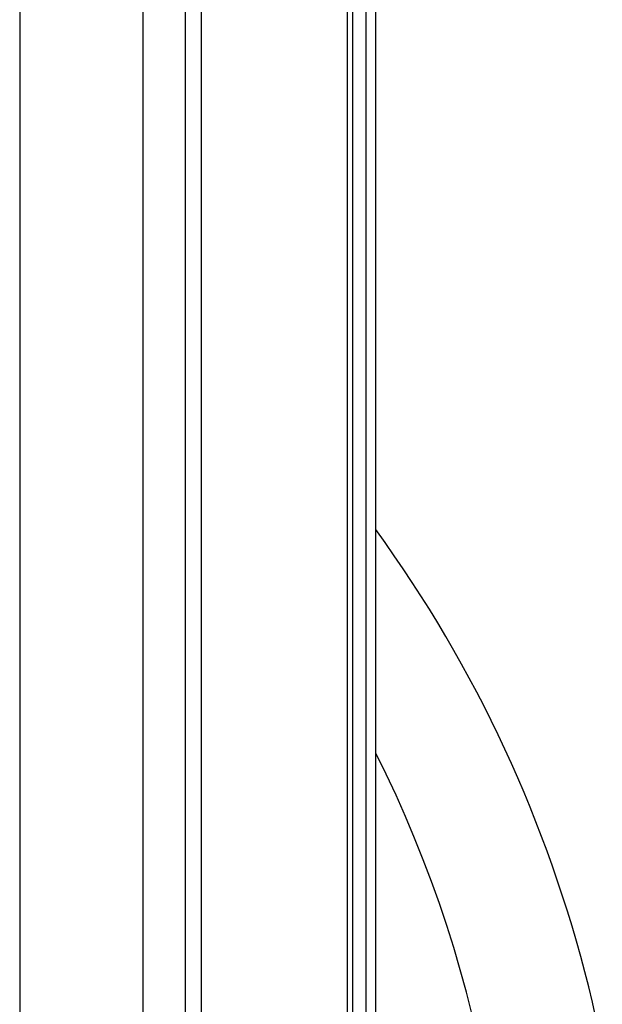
# Model space of a CAD drawing. Header units: millimetres. Extents: x 4904.09 to 4905.21, y 4759.5 to 4761.8.
# Tile 33 of 54: x 4904.8175 to 4904.8697, y 4760.6266 to 4760.7149. Entities that reach past the tile are written whole.
import ezdxf

# ---------------------------------------------------------------- set-up
doc = ezdxf.new("R2010")
doc.units = ezdxf.units.MM
doc.layers.add('SANINDUSA', color=3, linetype='Continuous')

msp = doc.modelspace()

# ---------------------------------------------------------------- linework, layer by layer
at = {"layer": 'SANINDUSA'}
for p, q in [((4904.817477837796, 4761.639268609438), (4904.817477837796, 4759.733268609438)), ((4904.828511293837, 4761.639268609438), (4904.828511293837, 4759.733268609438)), ((4904.832292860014, 4761.639268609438), (4904.832292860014, 4759.733268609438)), ((4904.83372279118, 4761.639268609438), (4904.83372279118, 4759.733268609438)), ((4904.846809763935, 4761.637977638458), (4904.846809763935, 4759.734546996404)), ((4904.847305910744, 4759.73463825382), (4904.847305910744, 4761.637898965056)), ((4904.848478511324, 4761.637268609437), (4904.848478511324, 4759.73463825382)), ((4904.84936851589, 4759.73463825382), (4904.84936851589, 4761.637268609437))]:
    msp.add_line(p, q, dxfattribs=at)
for centre, radius, start, end in [((4904.75373860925, 4760.59972848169), 0.1181729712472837, 351.8611511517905, 35.97857701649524), ((4904.751263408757, 4760.599714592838), 0.1098465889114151, 351.9256114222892, 26.73328888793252)]:
    msp.add_arc(centre, radius, start, end, dxfattribs=at)

doc.saveas('drawing.dxf')
